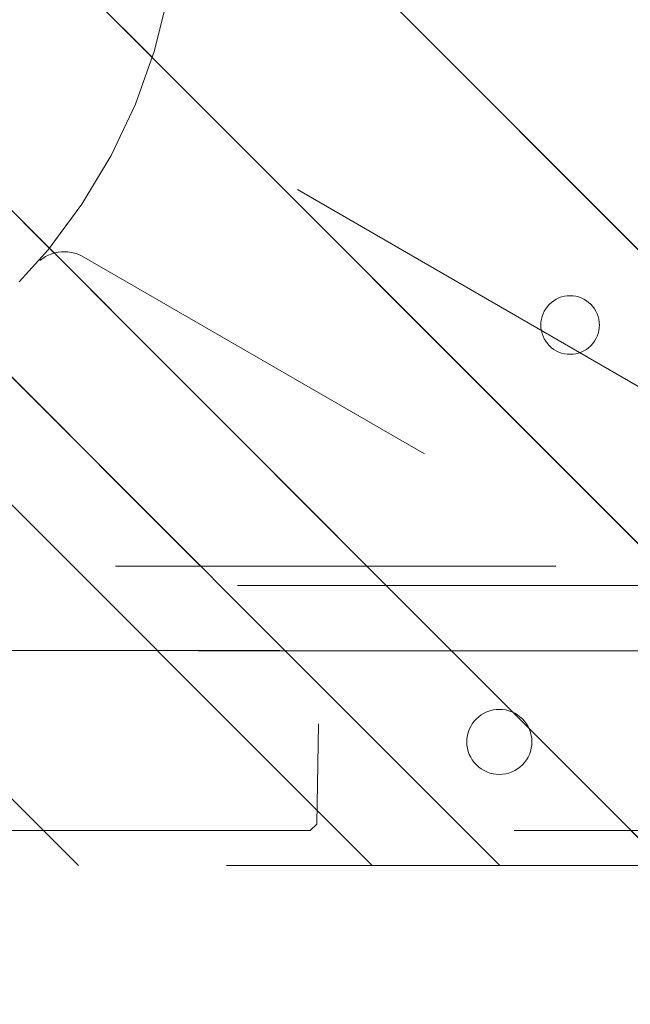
# Model space of a CAD drawing. Header units: inches. Extents: x -407.5 to -311.5, y -87.6 to -3.7.
# Tile 6 of 42: x -358.3 to -356.4, y -73 to -70. Entities that reach past the tile are written whole.
import ezdxf

# ---------------------------------------------------------------- set-up
doc = ezdxf.new("R2010")
doc.units = ezdxf.units.IN
doc.header["$LTSCALE"] = 32
doc.header["$MEASUREMENT"] = 0
doc.header["$PDMODE"] = 1
doc.header["$PDSIZE"] = -2
doc.linetypes.add('Dash Style-1', pattern=[0.083328, 0.041656, -0.041672])
for name, color, linetype, lineweight in [('DashLine', 7, 'Dash Style-1', 13), ('DashLineFill', 7, 'Dash Style-1', 13), ('Drawing', 7, 'Continuous', 18), ('Metal-DeskStructure', 7, 'Continuous', 13), ('None', 7, 'Continuous', 18), ('SolidLine', 7, 'Continuous', 15)]:
    doc.layers.add(name, color=color, linetype=linetype, lineweight=lineweight)
pattern_1 = [(45, (0, 0), (-1.61301565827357, 1.935715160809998), []), (45, (-1.0608, 1.0608), (-0.4723460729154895, 0.4167612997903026), [])]

# ---------------------------------------------------------------- blocks, each defined once
blk = doc.blocks.new('1BRPT9-Bracket (2D)')
at = {"layer": 'DashLineFill', "linetype": 'Continuous', "lineweight": 13}
h = blk.add_hatch(dxfattribs=at)
h.set_pattern_fill('Steel', color=253, style=0, pattern_type=2)
h.set_pattern_definition(pattern_1)
edge = h.paths.add_edge_path()
edge.add_arc((1.677931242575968, -8.488188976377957), 0.2519685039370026, 269.999999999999, 360.0000000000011)
edge.add_line((1.929899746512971, -8.488188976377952), (1.929899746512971, -7.480314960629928))
edge.add_line((1.929899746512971, -7.480314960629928), (2.323600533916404, -7.480314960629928))
edge.add_line((2.323600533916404, -7.480314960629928), (2.323600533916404, 7.461135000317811))
edge.add_line((2.323600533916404, 7.461135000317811), (1.929899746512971, 7.480314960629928))
edge.add_line((1.929899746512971, 7.480314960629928), (1.929899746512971, 8.488188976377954))
edge.add_arc((1.677931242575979, 8.488188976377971), 0.2519685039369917, 359.999999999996, 450.0000000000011)
edge.add_line((1.677931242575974, 8.740157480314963), (-2.32206875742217, 8.740157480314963))
edge.add_line((-2.32206875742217, 8.740157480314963), (-2.32206875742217, -8.74015748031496))
edge.add_line((-2.32206875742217, -8.74015748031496), (1.677931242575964, -8.74015748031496))
h = blk.add_hatch(dxfattribs=at)
h.set_pattern_fill('Steel', color=253, style=0, pattern_type=2)
h.set_pattern_definition(pattern_1)
h.paths.add_polyline_path([(-1.337816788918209, -3.021148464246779), (-1.346499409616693, -3.020721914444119), (-1.355098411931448, -3.019446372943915), (-1.363530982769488, -3.017334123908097), (-1.371715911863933, -3.014405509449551), (-1.379574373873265, -3.010688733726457), (-1.387030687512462, -3.006219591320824), (-1.394013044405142, -3.001041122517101), (-1.400454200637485, -2.995203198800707), (-1.40629212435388, -2.988762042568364), (-1.411470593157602, -2.981779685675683), (-1.415939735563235, -2.974323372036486), (-1.419656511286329, -2.966464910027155), (-1.422585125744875, -2.95827998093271), (-1.424697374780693, -2.949847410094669), (-1.425972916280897, -2.941248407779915), (-1.426399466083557, -2.932565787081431), (-1.425972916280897, -2.923883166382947), (-1.424697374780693, -2.915284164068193), (-1.422585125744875, -2.906851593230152), (-1.419656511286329, -2.898666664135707), (-1.415939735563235, -2.890808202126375), (-1.411470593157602, -2.883351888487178), (-1.40629212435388, -2.876369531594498), (-1.400454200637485, -2.869928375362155), (-1.394013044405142, -2.864090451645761), (-1.387030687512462, -2.858911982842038), (-1.379574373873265, -2.854442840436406), (-1.371715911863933, -2.850726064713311), (-1.363530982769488, -2.847797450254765), (-1.355098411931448, -2.845685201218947), (-1.346499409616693, -2.844409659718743), (-1.337816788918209, -2.843983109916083), (-1.329134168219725, -2.844409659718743), (-1.320535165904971, -2.845685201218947), (-1.31210259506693, -2.847797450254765), (-1.303917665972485, -2.850726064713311), (-1.296059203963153, -2.854442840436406), (-1.288602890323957, -2.858911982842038), (-1.281620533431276, -2.864090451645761), (-1.275179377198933, -2.869928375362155), (-1.269341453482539, -2.876369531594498), (-1.264162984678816, -2.883351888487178), (-1.259693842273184, -2.890808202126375), (-1.255977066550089, -2.898666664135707), (-1.253048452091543, -2.906851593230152), (-1.250936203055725, -2.915284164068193), (-1.249660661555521, -2.923883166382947), (-1.249234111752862, -2.932565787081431), (-1.249660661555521, -2.941248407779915), (-1.250936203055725, -2.949847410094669), (-1.253048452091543, -2.95827998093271), (-1.255977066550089, -2.966464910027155), (-1.259693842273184, -2.974323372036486), (-1.264162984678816, -2.981779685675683), (-1.269341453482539, -2.988762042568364), (-1.275179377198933, -2.995203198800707), (-1.281620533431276, -3.001041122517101), (-1.288602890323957, -3.006219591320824), (-1.296059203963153, -3.010688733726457), (-1.303917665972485, -3.014405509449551), (-1.31210259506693, -3.017334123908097), (-1.320535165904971, -3.019446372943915), (-1.329134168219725, -3.020721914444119)])
at = {"layer": 'DashLineFill'}
blk.add_line((-2.125218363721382, 8.740157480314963), (-2.125218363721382, -8.74015748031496), dxfattribs=at)
at = {"layer": 'DashLineFill', "flags": 128}
blk.add_lwpolyline([(1.677931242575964, -8.74015748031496, 0.4142135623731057), (1.929899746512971, -8.488188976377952), (1.929899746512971, -7.480314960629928), (2.323600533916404, -7.480314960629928), (2.323600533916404, 7.461135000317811), (1.929899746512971, 7.480314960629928), (1.929899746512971, 8.488188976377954, 0.4142135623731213), (1.677931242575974, 8.740157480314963), (-2.32206875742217, 8.740157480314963), (-2.32206875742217, -8.74015748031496)], format="xyb", close=True, dxfattribs=at)
blk.add_lwpolyline([(-1.337816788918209, -3.021148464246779), (-1.346499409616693, -3.020721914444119), (-1.355098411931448, -3.019446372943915), (-1.363530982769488, -3.017334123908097), (-1.371715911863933, -3.014405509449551), (-1.379574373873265, -3.010688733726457), (-1.387030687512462, -3.006219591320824), (-1.394013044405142, -3.001041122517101), (-1.400454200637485, -2.995203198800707), (-1.40629212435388, -2.988762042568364), (-1.411470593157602, -2.981779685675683), (-1.415939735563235, -2.974323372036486), (-1.419656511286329, -2.966464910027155), (-1.422585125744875, -2.95827998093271), (-1.424697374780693, -2.949847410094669), (-1.425972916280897, -2.941248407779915), (-1.426399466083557, -2.932565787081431), (-1.425972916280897, -2.923883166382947), (-1.424697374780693, -2.915284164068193), (-1.422585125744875, -2.906851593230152), (-1.419656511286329, -2.898666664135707), (-1.415939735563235, -2.890808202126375), (-1.411470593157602, -2.883351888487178), (-1.40629212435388, -2.876369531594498), (-1.400454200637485, -2.869928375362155), (-1.394013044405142, -2.864090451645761), (-1.387030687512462, -2.858911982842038), (-1.379574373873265, -2.854442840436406), (-1.371715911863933, -2.850726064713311), (-1.363530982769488, -2.847797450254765), (-1.355098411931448, -2.845685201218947), (-1.346499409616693, -2.844409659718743), (-1.337816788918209, -2.843983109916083), (-1.329134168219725, -2.844409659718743), (-1.320535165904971, -2.845685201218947), (-1.31210259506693, -2.847797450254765), (-1.303917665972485, -2.850726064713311), (-1.296059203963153, -2.854442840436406), (-1.288602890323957, -2.858911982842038), (-1.281620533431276, -2.864090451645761), (-1.275179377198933, -2.869928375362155), (-1.269341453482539, -2.876369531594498), (-1.264162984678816, -2.883351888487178), (-1.259693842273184, -2.890808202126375), (-1.255977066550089, -2.898666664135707), (-1.253048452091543, -2.906851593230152), (-1.250936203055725, -2.915284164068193), (-1.249660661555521, -2.923883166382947), (-1.249234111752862, -2.932565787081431), (-1.249660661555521, -2.941248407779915), (-1.250936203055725, -2.949847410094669), (-1.253048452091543, -2.95827998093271), (-1.255977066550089, -2.966464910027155), (-1.259693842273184, -2.974323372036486), (-1.264162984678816, -2.981779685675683), (-1.269341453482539, -2.988762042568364), (-1.275179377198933, -2.995203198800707), (-1.281620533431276, -3.001041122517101), (-1.288602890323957, -3.006219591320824), (-1.296059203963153, -3.010688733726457), (-1.303917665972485, -3.014405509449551), (-1.31210259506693, -3.017334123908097), (-1.320535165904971, -3.019446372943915), (-1.329134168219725, -3.020721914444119)], close=True, dxfattribs=at)
blk = doc.blocks.new('1BRPT8_Cover (2D)')
at = {"layer": 'DashLineFill', "linetype": 'Continuous', "lineweight": 13}
h = blk.add_hatch(dxfattribs=at)
h.set_pattern_fill('Steel', color=253, style=0, pattern_type=2)
h.set_pattern_definition(pattern_1)
h.paths.add_polyline_path([(-1.594488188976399, -8.763779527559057), (-2.322834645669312, -8.763779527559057), (-2.322834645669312, -8.751066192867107), (-2.826068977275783, -8.742282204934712), (-2.866441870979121, -8.70280193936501), (-2.866441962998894, -6.672971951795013), (-2.84717538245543, -6.653289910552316), (-2.322834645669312, -6.644137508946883), (-2.322834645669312, -6.584208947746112), (-2.847175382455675, -6.575056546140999), (-2.866441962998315, -6.555374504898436), (-2.866441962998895, -4.468247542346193), (-2.847175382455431, -4.448565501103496), (-2.322834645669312, -4.439413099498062), (-2.322834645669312, -4.37948453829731), (-2.847175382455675, -4.370332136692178), (-2.866441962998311, -4.350650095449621), (-2.866441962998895, -2.263523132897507), (-2.847175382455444, -2.243841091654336), (-2.322834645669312, -2.234688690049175), (-2.322834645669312, -2.174760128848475), (-2.847175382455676, -2.165607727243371), (-2.866441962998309, -2.145925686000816), (-2.866441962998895, -0.05879872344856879), (-2.847175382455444, -0.03911668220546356), (-2.322834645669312, -0.02996428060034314), (-2.322834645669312, 0.02996428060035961), (-2.847175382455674, 0.03911668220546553), (-2.866441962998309, 0.05879872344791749), (-2.866441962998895, 2.145925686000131), (-2.847175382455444, 2.165607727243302), (-2.322834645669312, 2.174760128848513), (-2.322834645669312, 2.234688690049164), (-2.847175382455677, 2.243841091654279), (-2.866441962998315, 2.263523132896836), (-2.866441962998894, 4.350650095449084), (-2.84717538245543, 4.37033213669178), (-2.322834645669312, 4.379484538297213), (-2.322834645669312, 4.439413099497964), (-2.847175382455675, 4.448565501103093), (-2.866441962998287, 4.46824754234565), (-2.865499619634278, 6.55537450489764), (-2.84717538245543, 6.575056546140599), (-2.322834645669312, 6.584208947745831), (-2.322834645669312, 6.644137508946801), (-2.847175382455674, 6.653289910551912), (-2.866441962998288, 6.672971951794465), (-2.866441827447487, 8.702801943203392), (-2.826068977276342, 8.742282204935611), (-1.594488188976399, 8.763779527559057), (-1.594488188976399, 8.858267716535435), (-2.97244094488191, 8.858267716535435), (-2.97244094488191, -8.858267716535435), (-1.594488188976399, -8.858267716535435)])
h = blk.add_hatch(dxfattribs=at)
h.set_pattern_fill('Steel', color=253, style=0, pattern_type=2)
h.set_pattern_definition(pattern_1)
h.paths.add_polyline_path([(-2.322834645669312, 8.858267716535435), (-2.322834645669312, -8.858267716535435), (-2.97244094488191, -8.858267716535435), (-2.97244094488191, 8.858267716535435)])
at = {"layer": 'DashLineFill', "flags": 128}
for points in [[(-1.594488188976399, -8.763779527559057), (-2.322834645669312, -8.763779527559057), (-2.322834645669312, -8.751066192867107), (-2.826068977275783, -8.742282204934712), (-2.866441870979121, -8.70280193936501), (-2.866441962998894, -6.672971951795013), (-2.84717538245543, -6.653289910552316), (-2.322834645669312, -6.644137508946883), (-2.322834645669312, -6.584208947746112), (-2.847175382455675, -6.575056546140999), (-2.866441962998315, -6.555374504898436), (-2.866441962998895, -4.468247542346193), (-2.847175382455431, -4.448565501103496), (-2.322834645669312, -4.439413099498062), (-2.322834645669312, -4.37948453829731), (-2.847175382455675, -4.370332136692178), (-2.866441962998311, -4.350650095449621), (-2.866441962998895, -2.263523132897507), (-2.847175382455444, -2.243841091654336), (-2.322834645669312, -2.234688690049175), (-2.322834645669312, -2.174760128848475), (-2.847175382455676, -2.165607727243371), (-2.866441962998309, -2.145925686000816), (-2.866441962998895, -0.05879872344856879), (-2.847175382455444, -0.03911668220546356), (-2.322834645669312, -0.02996428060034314), (-2.322834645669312, 0.02996428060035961), (-2.847175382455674, 0.03911668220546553), (-2.866441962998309, 0.05879872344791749), (-2.866441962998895, 2.145925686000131), (-2.847175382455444, 2.165607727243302), (-2.322834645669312, 2.174760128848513), (-2.322834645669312, 2.234688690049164), (-2.847175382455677, 2.243841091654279), (-2.866441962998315, 2.263523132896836), (-2.866441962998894, 4.350650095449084), (-2.84717538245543, 4.37033213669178), (-2.322834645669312, 4.379484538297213), (-2.322834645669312, 4.439413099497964), (-2.847175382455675, 4.448565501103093), (-2.866441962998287, 4.46824754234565), (-2.865499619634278, 6.55537450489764), (-2.84717538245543, 6.575056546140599), (-2.322834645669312, 6.584208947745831), (-2.322834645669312, 6.644137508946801), (-2.847175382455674, 6.653289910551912), (-2.866441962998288, 6.672971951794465), (-2.866441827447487, 8.702801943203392), (-2.826068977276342, 8.742282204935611), (-1.594488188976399, 8.763779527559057), (-1.594488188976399, 8.858267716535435), (-2.97244094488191, 8.858267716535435), (-2.97244094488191, -8.858267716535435), (-1.594488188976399, -8.858267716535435)], [(-2.322834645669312, 8.858267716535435), (-2.322834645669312, -8.858267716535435), (-2.97244094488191, -8.858267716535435), (-2.97244094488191, 8.858267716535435)]]:
    blk.add_lwpolyline(points, close=True, dxfattribs=at)
at = {"layer": 'SolidLine', "flags": 128}
blk.add_lwpolyline([(-2.500000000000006, -2.718503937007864), (-2.500473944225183, -2.728151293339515), (-2.501891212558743, -2.73770574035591), (-2.504238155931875, -2.747075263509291), (-2.507492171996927, -2.756169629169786), (-2.511621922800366, -2.764901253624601), (-2.516587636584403, -2.773186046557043), (-2.522341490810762, -2.780944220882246), (-2.528828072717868, -2.788101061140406), (-2.535984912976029, -2.794587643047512), (-2.543743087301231, -2.800341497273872), (-2.552027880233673, -2.805307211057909), (-2.560759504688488, -2.809436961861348), (-2.569853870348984, -2.812690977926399), (-2.579223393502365, -2.815037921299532), (-2.58877784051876, -2.816455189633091), (-2.598425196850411, -2.816929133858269), (-2.608072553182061, -2.816455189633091), (-2.617627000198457, -2.815037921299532), (-2.626996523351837, -2.812690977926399), (-2.636090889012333, -2.809436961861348), (-2.644822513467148, -2.805307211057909), (-2.65310730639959, -2.800341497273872), (-2.660865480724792, -2.794587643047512), (-2.668022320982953, -2.788101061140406), (-2.674508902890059, -2.780944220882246), (-2.680262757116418, -2.773186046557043), (-2.685228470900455, -2.764901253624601), (-2.689358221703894, -2.756169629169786), (-2.692612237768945, -2.747075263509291), (-2.694959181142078, -2.73770574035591), (-2.696376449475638, -2.728151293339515), (-2.696850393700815, -2.718503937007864), (-2.696376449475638, -2.708856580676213), (-2.694959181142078, -2.699302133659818), (-2.692612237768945, -2.689932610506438), (-2.689358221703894, -2.680838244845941), (-2.685228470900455, -2.672106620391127), (-2.680262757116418, -2.663821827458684), (-2.674508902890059, -2.656063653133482), (-2.668022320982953, -2.648906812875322), (-2.660865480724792, -2.642420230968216), (-2.65310730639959, -2.636666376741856), (-2.644822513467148, -2.631700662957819), (-2.636090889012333, -2.62757091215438), (-2.626996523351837, -2.624316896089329), (-2.617627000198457, -2.621969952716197), (-2.608072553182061, -2.620552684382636), (-2.598425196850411, -2.620078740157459), (-2.58877784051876, -2.620552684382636), (-2.579223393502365, -2.621969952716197), (-2.569853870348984, -2.624316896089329), (-2.560759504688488, -2.62757091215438), (-2.552027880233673, -2.631700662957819), (-2.543743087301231, -2.636666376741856), (-2.535984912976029, -2.642420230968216), (-2.528828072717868, -2.648906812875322), (-2.522341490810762, -2.656063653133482), (-2.516587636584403, -2.663821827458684), (-2.511621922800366, -2.672106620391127), (-2.507492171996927, -2.680838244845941), (-2.504238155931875, -2.689932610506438), (-2.501891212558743, -2.699302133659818), (-2.500473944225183, -2.708856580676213)], close=True, dxfattribs=at)
blk = doc.blocks.new('Group-11')
at = {"layer": 'Metal-DeskStructure', "color": 7}
blk.add_open_spline([(-0.5629921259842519, -0.4031061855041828), (-0.5629921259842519, -0.4084102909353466), (-0.5669586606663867, -0.4163664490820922), (-0.5762169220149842, -0.4216705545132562), (-0.5934108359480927, -0.424322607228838), (-0.6185404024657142, -0.424322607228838), (-0.6344117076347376, -0.4203445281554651), (-0.6436699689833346, -0.4163664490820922), (-0.6476377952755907, -0.4070842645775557), (-0.6476377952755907, -0.2008904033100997), (-0.6476377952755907, -6.474738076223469e-07), (-0.8592519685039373, -6.474738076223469e-07), (-1.070866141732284, -6.474738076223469e-07), (-1.070866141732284, -0.2008904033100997), (-1.070866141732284, -0.4070842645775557), (-1.074832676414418, -0.4163664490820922), (-1.084090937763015, -0.4203445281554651), (-1.101284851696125, -0.424322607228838), (-1.12509180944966, -0.424322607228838), (-1.142285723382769, -0.4216705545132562), (-1.151543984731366, -0.4163664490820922), (-1.155511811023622, -0.4084102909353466), (-1.155511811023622, 0), (-1.155511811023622, 0.4084102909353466), (-1.151543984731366, 0.4163664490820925), (-1.142285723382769, 0.4216705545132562), (-1.12509180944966, 0.424321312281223), (-1.101284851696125, 0.424321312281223), (-1.084090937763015, 0.4216705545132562), (-1.074832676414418, 0.4163664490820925), (-1.070866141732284, 0.4097363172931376), (-1.070866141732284, 0.2446479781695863), (-1.070866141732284, 0.08486374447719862), (-0.8592519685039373, 0.08486374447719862), (-0.6476377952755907, 0.08486374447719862), (-0.6476377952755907, 0.2446479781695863), (-0.6476377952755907, 0.4097363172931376), (-0.6436699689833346, 0.4163664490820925), (-0.6344117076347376, 0.4216705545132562), (-0.6185404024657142, 0.424321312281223), (-0.5934108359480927, 0.424321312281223), (-0.5762169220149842, 0.4216705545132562), (-0.5669586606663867, 0.4163664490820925), (-0.5629921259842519, 0.4084102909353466), (-0.5629921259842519, 0), (-0.5629921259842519, -0.4031061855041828)], degree=2, knots=[0, 0, 0, 0.00229950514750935, 0.004599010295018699, 0.006898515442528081, 0.009198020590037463, 0.01175302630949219, 0.01430803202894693, 0.01686303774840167, 0.01941804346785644, 0.1161873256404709, 0.1161873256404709, 0.218122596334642, 0.218122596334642, 0.3148918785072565, 0.3174468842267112, 0.320001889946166, 0.3225568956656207, 0.3251119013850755, 0.3276669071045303, 0.3302219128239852, 0.3327769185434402, 0.3353319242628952, 0.5295095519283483, 0.5320645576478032, 0.5346195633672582, 0.537174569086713, 0.5397295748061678, 0.5422845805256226, 0.5448395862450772, 0.5473945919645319, 0.5499495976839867, 0.6269182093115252, 0.6269182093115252, 0.7288534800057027, 0.7288534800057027, 0.8058220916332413, 0.808377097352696, 0.8109321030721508, 0.8134871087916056, 0.8160421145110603, 0.8183416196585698, 0.8206411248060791, 0.8229406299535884, 0.8252401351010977, 1, 1, 1], dxfattribs=at)
blk = doc.blocks.new('Group-12')
at = {"layer": 'Metal-DeskStructure', "color": 7, "flags": 128}
blk.add_lwpolyline([(0.8051100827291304, 0.3242076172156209), (0.6569804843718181, -0.1001143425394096), (0.9545622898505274, -0.1001143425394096)], close=True, dxfattribs=at)
at = {"layer": 'Metal-DeskStructure', "color": 7}
blk.add_open_spline([(1.174112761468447, -0.3918349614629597), (1.184693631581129, -0.4210075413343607), (1.168822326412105, -0.4369198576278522), (1.14501536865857, -0.439571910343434), (1.104014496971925, -0.439571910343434), (1.078886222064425, -0.4369198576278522), (1.066982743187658, -0.4329417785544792), (1.060369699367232, -0.4236595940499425), (1.057724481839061, -0.4170294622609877), (1.021353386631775, -0.3010040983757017), (0.9849822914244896, -0.1849787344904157), (0.807093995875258, -0.1849787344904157), (0.6292057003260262, -0.1849787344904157), (0.5941572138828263, -0.2996780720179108), (0.5591087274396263, -0.4143774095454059), (0.5564635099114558, -0.4210075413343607), (0.5498504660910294, -0.4302897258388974), (0.5379469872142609, -0.4369198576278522), (0.5141400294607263, -0.439571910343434), (0.477108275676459, -0.439571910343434), (0.4519787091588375, -0.4355938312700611), (0.4427204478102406, -0.4249856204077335), (0.4427204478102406, -0.4050952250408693), (0.4480108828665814, -0.3905089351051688), (0.5915119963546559, 0.0006630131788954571), (0.7350131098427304, 0.3918349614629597), (0.7376583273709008, 0.3971390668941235), (0.7469165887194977, 0.4037691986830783), (0.7627866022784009, 0.4077472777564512), (0.789238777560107, 0.4090720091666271), (0.8302396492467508, 0.4090720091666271), (0.8580131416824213, 0.4077472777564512), (0.8752070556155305, 0.4037691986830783), (0.8844653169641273, 0.3971390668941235), (0.8871105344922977, 0.3918349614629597), (1.030611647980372, 0), (1.174112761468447, -0.3918349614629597)], degree=2, knots=[0, 0, 0, 0.01595318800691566, 0.02392978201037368, 0.03190637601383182, 0.03938443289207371, 0.04686248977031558, 0.05434054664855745, 0.06181860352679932, 0.06181860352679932, 0.1891978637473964, 0.1891978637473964, 0.3755520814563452, 0.3755520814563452, 0.5011946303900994, 0.5011946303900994, 0.5086726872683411, 0.5161507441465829, 0.5236288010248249, 0.5311068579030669, 0.5385854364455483, 0.5460640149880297, 0.5535425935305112, 0.5610211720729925, 0.5610211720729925, 0.7618481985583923, 0.7618481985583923, 0.7647050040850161, 0.7675618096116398, 0.7704186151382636, 0.7732754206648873, 0.7763226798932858, 0.7793699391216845, 0.7824171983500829, 0.7854644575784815, 0.7854644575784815, 1, 1, 1], dxfattribs=at)
blk = doc.blocks.new('TL14_lower_leg (2D)')
at = {"layer": 'DashLine', "flags": 128}
for points in [[(-1.777195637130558e-14, 1.377952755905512), (0.1350629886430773, 1.371317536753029), (0.2688252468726, 1.351475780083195), (0.3999985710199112, 1.318618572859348), (0.5273196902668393, 1.27306234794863), (0.649562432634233, 1.215245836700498), (0.7655495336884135, 1.14572584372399), (0.8741639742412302, 1.065171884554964), (0.9743597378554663, 0.9743597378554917), (1.065171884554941, 0.8741639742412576), (1.14572584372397, 0.7655495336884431), (1.215245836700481, 0.6495624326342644), (1.273062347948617, 0.5273196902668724), (1.318618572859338, 0.3999985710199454), (1.351475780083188, 0.2688252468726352), (1.371317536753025, 0.1350629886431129), (1.377952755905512, 1.783045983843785e-14), (1.371317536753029, -0.1350629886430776), (1.351475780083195, -0.2688252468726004), (1.318618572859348, -0.3999985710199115), (1.27306234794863, -0.5273196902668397), (1.215245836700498, -0.6495624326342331), (1.145725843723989, -0.7655495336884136), (1.065171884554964, -0.8741639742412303), (0.9743597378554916, -0.9743597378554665), (0.8741639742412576, -1.065171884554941), (0.7655495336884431, -1.14572584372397), (0.6495624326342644, -1.215245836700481), (0.5273196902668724, -1.273062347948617), (0.3999985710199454, -1.318618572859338), (0.2688252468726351, -1.351475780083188), (0.135062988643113, -1.371317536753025), (1.777195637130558e-14, -1.377952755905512), (-0.1350629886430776, -1.371317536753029), (-0.2688252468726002, -1.351475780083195), (-0.3999985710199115, -1.318618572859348), (-0.5273196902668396, -1.27306234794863), (-0.6495624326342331, -1.215245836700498), (-0.7655495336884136, -1.14572584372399), (-0.8741639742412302, -1.065171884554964), (-0.9743597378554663, -0.9743597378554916), (-1.065171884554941, -0.8741639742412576), (-1.14572584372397, -0.7655495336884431), (-1.215245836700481, -0.6495624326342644), (-1.273062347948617, -0.5273196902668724), (-1.318618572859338, -0.3999985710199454), (-1.351475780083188, -0.2688252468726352), (-1.371317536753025, -0.1350629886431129), (-1.377952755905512, -1.783045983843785e-14), (-1.371317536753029, 0.1350629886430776), (-1.351475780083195, 0.2688252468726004), (-1.318618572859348, 0.3999985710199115), (-1.27306234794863, 0.5273196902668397), (-1.215245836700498, 0.6495624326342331), (-1.145725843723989, 0.7655495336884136), (-1.065171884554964, 0.8741639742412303), (-0.9743597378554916, 0.9743597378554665), (-0.8741639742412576, 1.065171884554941), (-0.7655495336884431, 1.14572584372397), (-0.6495624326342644, 1.215245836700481), (-0.5273196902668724, 1.273062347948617), (-0.3999985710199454, 1.318618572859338), (-0.2688252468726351, 1.351475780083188), (-0.135062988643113, 1.371317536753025)], [(-0.7086614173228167, 0.8700787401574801), (-0.6928397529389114, 0.8693014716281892), (-0.6771704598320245, 0.8669771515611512), (-0.6618044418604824, 0.8631281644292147), (-0.6468896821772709, 0.8577915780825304), (-0.6325698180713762, 0.8510187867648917), (-0.6189827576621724, 0.8428750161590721), (-0.6062593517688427, 0.8334386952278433), (-0.5945221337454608, 0.8228007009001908), (-0.5838841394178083, 0.8110634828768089), (-0.5744478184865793, 0.7983400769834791), (-0.5663040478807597, 0.7847530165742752), (-0.5595312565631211, 0.7704331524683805), (-0.5541946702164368, 0.7555183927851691), (-0.5503456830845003, 0.740152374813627), (-0.5480213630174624, 0.72448308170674), (-0.5472440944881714, 0.7086614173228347), (-0.5480213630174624, 0.6928397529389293), (-0.5503456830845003, 0.6771704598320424), (-0.5541946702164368, 0.6618044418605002), (-0.5595312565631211, 0.6468896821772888), (-0.5663040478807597, 0.6325698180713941), (-0.5744478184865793, 0.6189827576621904), (-0.5838841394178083, 0.6062593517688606), (-0.5945221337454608, 0.5945221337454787), (-0.6062593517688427, 0.5838841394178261), (-0.6189827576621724, 0.5744478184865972), (-0.6325698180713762, 0.5663040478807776), (-0.6468896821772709, 0.559531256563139), (-0.6618044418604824, 0.5541946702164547), (-0.6771704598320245, 0.5503456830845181), (-0.6928397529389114, 0.5480213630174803), (-0.7086614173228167, 0.5472440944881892), (-0.7244830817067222, 0.5480213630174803), (-0.7401523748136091, 0.5503456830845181), (-0.7555183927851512, 0.5541946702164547), (-0.7704331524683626, 0.559531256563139), (-0.7847530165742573, 0.5663040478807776), (-0.7983400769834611, 0.5744478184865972), (-0.811063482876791, 0.5838841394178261), (-0.8228007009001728, 0.5945221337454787), (-0.8334386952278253, 0.6062593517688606), (-0.8428750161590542, 0.6189827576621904), (-0.8510187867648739, 0.6325698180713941), (-0.8577915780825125, 0.6468896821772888), (-0.8631281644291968, 0.6618044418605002), (-0.8669771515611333, 0.6771704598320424), (-0.8693014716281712, 0.6928397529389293), (-0.8700787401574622, 0.7086614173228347), (-0.8693014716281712, 0.72448308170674), (-0.8669771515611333, 0.740152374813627), (-0.8631281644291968, 0.7555183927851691), (-0.8577915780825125, 0.7704331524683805), (-0.8510187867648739, 0.7847530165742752), (-0.8428750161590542, 0.7983400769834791), (-0.8334386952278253, 0.8110634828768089), (-0.8228007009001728, 0.8228007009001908), (-0.811063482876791, 0.8334386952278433), (-0.7983400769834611, 0.8428750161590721), (-0.7847530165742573, 0.8510187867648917), (-0.7704331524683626, 0.8577915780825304), (-0.7555183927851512, 0.8631281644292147), (-0.7401523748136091, 0.8669771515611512), (-0.7244830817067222, 0.8693014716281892)], [(0.7086614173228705, 0.8700787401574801), (0.7244830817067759, 0.8693014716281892), (0.7401523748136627, 0.8669771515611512), (0.7555183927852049, 0.8631281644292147), (0.7704331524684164, 0.8577915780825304), (0.784753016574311, 0.8510187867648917), (0.7983400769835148, 0.8428750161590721), (0.8110634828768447, 0.8334386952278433), (0.8228007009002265, 0.8228007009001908), (0.8334386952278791, 0.8110634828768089), (0.842875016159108, 0.7983400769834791), (0.8510187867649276, 0.7847530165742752), (0.8577915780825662, 0.7704331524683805), (0.8631281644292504, 0.7555183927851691), (0.866977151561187, 0.740152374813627), (0.8693014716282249, 0.72448308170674), (0.870078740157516, 0.7086614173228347), (0.8693014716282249, 0.6928397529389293), (0.866977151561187, 0.6771704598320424), (0.8631281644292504, 0.6618044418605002), (0.8577915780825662, 0.6468896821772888), (0.8510187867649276, 0.6325698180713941), (0.842875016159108, 0.6189827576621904), (0.8334386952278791, 0.6062593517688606), (0.8228007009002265, 0.5945221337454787), (0.8110634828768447, 0.5838841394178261), (0.7983400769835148, 0.5744478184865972), (0.784753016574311, 0.5663040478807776), (0.7704331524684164, 0.559531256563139), (0.7555183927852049, 0.5541946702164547), (0.7401523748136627, 0.5503456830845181), (0.7244830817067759, 0.5480213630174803), (0.7086614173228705, 0.5472440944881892), (0.6928397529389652, 0.5480213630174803), (0.6771704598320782, 0.5503456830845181), (0.6618044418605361, 0.5541946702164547), (0.6468896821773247, 0.559531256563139), (0.63256981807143, 0.5663040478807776), (0.6189827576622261, 0.5744478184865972), (0.6062593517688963, 0.5838841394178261), (0.5945221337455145, 0.5945221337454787), (0.5838841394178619, 0.6062593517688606), (0.5744478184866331, 0.6189827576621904), (0.5663040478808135, 0.6325698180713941), (0.5595312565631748, 0.6468896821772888), (0.5541946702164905, 0.6618044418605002), (0.5503456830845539, 0.6771704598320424), (0.548021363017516, 0.6928397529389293), (0.5472440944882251, 0.7086614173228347), (0.548021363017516, 0.72448308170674), (0.5503456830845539, 0.740152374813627), (0.5541946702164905, 0.7555183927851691), (0.5595312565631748, 0.7704331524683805), (0.5663040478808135, 0.7847530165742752), (0.5744478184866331, 0.7983400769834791), (0.5838841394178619, 0.8110634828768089), (0.5945221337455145, 0.8228007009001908), (0.6062593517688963, 0.8334386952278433), (0.6189827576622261, 0.8428750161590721), (0.63256981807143, 0.8510187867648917), (0.6468896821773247, 0.8577915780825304), (0.6618044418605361, 0.8631281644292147), (0.6771704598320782, 0.8669771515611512), (0.6928397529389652, 0.8693014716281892)], [(-0.7086614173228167, -0.547244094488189), (-0.6928397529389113, -0.54802136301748), (-0.6771704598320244, -0.5503456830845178), (-0.6618044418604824, -0.5541946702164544), (-0.6468896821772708, -0.5595312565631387), (-0.6325698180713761, -0.5663040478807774), (-0.6189827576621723, -0.574447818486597), (-0.6062593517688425, -0.5838841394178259), (-0.5945221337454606, -0.5945221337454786), (-0.583884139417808, -0.6062593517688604), (-0.5744478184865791, -0.6189827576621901), (-0.5663040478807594, -0.632569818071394), (-0.5595312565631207, -0.6468896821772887), (-0.5541946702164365, -0.6618044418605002), (-0.5503456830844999, -0.6771704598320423), (-0.5480213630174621, -0.6928397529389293), (-0.547244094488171, -0.7086614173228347), (-0.5480213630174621, -0.72448308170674), (-0.5503456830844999, -0.7401523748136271), (-0.5541946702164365, -0.7555183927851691), (-0.5595312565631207, -0.7704331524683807), (-0.5663040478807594, -0.7847530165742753), (-0.5744478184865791, -0.7983400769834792), (-0.583884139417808, -0.811063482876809), (-0.5945221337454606, -0.8228007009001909), (-0.6062593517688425, -0.8334386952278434), (-0.6189827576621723, -0.8428750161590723), (-0.6325698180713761, -0.8510187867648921), (-0.6468896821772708, -0.8577915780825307), (-0.6618044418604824, -0.8631281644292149), (-0.6771704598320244, -0.8669771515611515), (-0.6928397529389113, -0.8693014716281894), (-0.7086614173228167, -0.8700787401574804), (-0.7244830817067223, -0.8693014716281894), (-0.7401523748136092, -0.8669771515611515), (-0.7555183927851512, -0.8631281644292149), (-0.7704331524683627, -0.8577915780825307), (-0.7847530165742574, -0.8510187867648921), (-0.7983400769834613, -0.8428750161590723), (-0.8110634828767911, -0.8334386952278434), (-0.822800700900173, -0.8228007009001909), (-0.8334386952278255, -0.811063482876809), (-0.8428750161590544, -0.7983400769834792), (-0.8510187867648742, -0.7847530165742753), (-0.8577915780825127, -0.7704331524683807), (-0.863128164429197, -0.7555183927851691), (-0.8669771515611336, -0.7401523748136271), (-0.8693014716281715, -0.72448308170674), (-0.8700787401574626, -0.7086614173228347), (-0.8693014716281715, -0.6928397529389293), (-0.8669771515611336, -0.6771704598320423), (-0.863128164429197, -0.6618044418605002), (-0.8577915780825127, -0.6468896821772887), (-0.8510187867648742, -0.632569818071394), (-0.8428750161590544, -0.6189827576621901), (-0.8334386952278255, -0.6062593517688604), (-0.822800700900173, -0.5945221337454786), (-0.8110634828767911, -0.5838841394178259), (-0.7983400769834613, -0.574447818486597), (-0.7847530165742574, -0.5663040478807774), (-0.7704331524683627, -0.5595312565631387), (-0.7555183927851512, -0.5541946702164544), (-0.7401523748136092, -0.5503456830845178), (-0.7244830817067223, -0.54802136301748)], [(0.7086614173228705, -0.547244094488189), (0.724483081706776, -0.54802136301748), (0.7401523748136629, -0.5503456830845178), (0.7555183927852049, -0.5541946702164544), (0.7704331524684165, -0.5595312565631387), (0.7847530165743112, -0.5663040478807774), (0.798340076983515, -0.574447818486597), (0.8110634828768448, -0.5838841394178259), (0.8228007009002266, -0.5945221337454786), (0.8334386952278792, -0.6062593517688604), (0.8428750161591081, -0.6189827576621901), (0.8510187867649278, -0.632569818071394), (0.8577915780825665, -0.6468896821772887), (0.8631281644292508, -0.6618044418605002), (0.8669771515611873, -0.6771704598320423), (0.8693014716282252, -0.6928397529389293), (0.8700787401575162, -0.7086614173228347), (0.8693014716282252, -0.72448308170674), (0.8669771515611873, -0.7401523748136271), (0.8631281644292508, -0.7555183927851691), (0.8577915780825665, -0.7704331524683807), (0.8510187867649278, -0.7847530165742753), (0.8428750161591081, -0.7983400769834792), (0.8334386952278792, -0.811063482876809), (0.8228007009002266, -0.8228007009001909), (0.8110634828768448, -0.8334386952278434), (0.798340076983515, -0.8428750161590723), (0.7847530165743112, -0.8510187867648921), (0.7704331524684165, -0.8577915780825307), (0.7555183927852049, -0.8631281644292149), (0.7401523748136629, -0.8669771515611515), (0.724483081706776, -0.8693014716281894), (0.7086614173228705, -0.8700787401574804), (0.6928397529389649, -0.8693014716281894), (0.6771704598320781, -0.8669771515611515), (0.6618044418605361, -0.8631281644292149), (0.6468896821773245, -0.8577915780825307), (0.6325698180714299, -0.8510187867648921), (0.618982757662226, -0.8428750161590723), (0.6062593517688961, -0.8334386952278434), (0.5945221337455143, -0.8228007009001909), (0.5838841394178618, -0.811063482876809), (0.5744478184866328, -0.7983400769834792), (0.5663040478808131, -0.7847530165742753), (0.5595312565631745, -0.7704331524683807), (0.5541946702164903, -0.7555183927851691), (0.5503456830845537, -0.7401523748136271), (0.5480213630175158, -0.72448308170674), (0.5472440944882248, -0.7086614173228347), (0.5480213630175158, -0.6928397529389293), (0.5503456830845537, -0.6771704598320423), (0.5541946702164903, -0.6618044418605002), (0.5595312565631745, -0.6468896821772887), (0.5663040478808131, -0.632569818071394), (0.5744478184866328, -0.6189827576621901), (0.5838841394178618, -0.6062593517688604), (0.5945221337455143, -0.5945221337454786), (0.6062593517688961, -0.5838841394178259), (0.618982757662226, -0.574447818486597), (0.6325698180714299, -0.5663040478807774), (0.6468896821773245, -0.5595312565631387), (0.6618044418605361, -0.5541946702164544), (0.6771704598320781, -0.5503456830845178), (0.6928397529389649, -0.54802136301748)]]:
    blk.add_lwpolyline(points, close=True, dxfattribs=at)
at = {"layer": 'DashLine', "linetype": 'Continuous', "lineweight": 5}
blk.add_point((0, 0), dxfattribs=at)
at = {"layer": 'Metal-DeskStructure', "color": 7}
for name in ['Group-11', 'Group-12']:
    blk.add_blockref(name, (0, 0), dxfattribs=at)
blk = doc.blocks.new('Group-13')
at = {"layer": 'DashLineFill', "linetype": 'Continuous', "lineweight": 13}
h = blk.add_hatch(dxfattribs=at)
h.set_pattern_fill('Steel', color=253, style=0, pattern_type=2)
h.set_pattern_definition(pattern_1)
h.paths.add_polyline_path([(-2.066929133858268, 1.397637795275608), (2.066929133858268, 1.397637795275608), (2.066929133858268, 0.1377952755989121), (2.106299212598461, 0.1377952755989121), (2.106299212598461, -0.1377952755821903), (2.066929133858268, -0.1377952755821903), (2.066929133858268, -5.275590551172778), (2.106299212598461, -5.275590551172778), (2.106299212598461, -5.55118110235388), (2.066929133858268, -5.55118110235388), (2.066929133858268, -5.82677165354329), (-2.066929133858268, -5.82677165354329), (-2.066929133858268, -5.55118110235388), (-2.106299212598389, -5.55118110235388), (-2.106299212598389, -5.275590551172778), (-2.066929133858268, -5.275590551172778), (-2.066929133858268, -0.1377952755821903), (-2.106299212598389, -0.1377952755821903), (-2.106299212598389, 0.1377952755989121), (-2.066929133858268, 0.1377952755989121)])
at = {"layer": 'DashLineFill', "flags": 128}
blk.add_lwpolyline([(-2.066929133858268, 1.397637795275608), (2.066929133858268, 1.397637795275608), (2.066929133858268, 0.1377952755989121), (2.106299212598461, 0.1377952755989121), (2.106299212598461, -0.1377952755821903), (2.066929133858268, -0.1377952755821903), (2.066929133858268, -5.275590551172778), (2.106299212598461, -5.275590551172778), (2.106299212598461, -5.55118110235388), (2.066929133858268, -5.55118110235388), (2.066929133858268, -5.82677165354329), (-2.066929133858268, -5.82677165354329), (-2.066929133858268, -5.55118110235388), (-2.106299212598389, -5.55118110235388), (-2.106299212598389, -5.275590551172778), (-2.066929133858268, -5.275590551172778), (-2.066929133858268, -0.1377952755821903), (-2.106299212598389, -0.1377952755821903), (-2.106299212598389, 0.1377952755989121), (-2.066929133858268, 0.1377952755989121)], close=True, dxfattribs=at)
blk = doc.blocks.new('TL14_upper_leg (2D)')
at = {"layer": 'DashLine', "color": 7}
blk.add_blockref('Group-13', (0, 0), dxfattribs=at)
blk = doc.blocks.new('1BRPT3-MP_leg (2D)')
at = {"layer": 'DashLineFill', "linetype": 'Continuous', "lineweight": 13}
h = blk.add_hatch(dxfattribs=at)
h.set_pattern_fill('Steel', color=253, style=0, pattern_type=2)
h.set_pattern_definition(pattern_1)
h.paths.add_polyline_path([(-8.68091715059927e-15, -1.750000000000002), (-0.1715299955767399, -1.741573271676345), (-0.3414080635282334, -1.716374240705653), (-0.507998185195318, -1.674645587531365), (-0.6696960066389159, -1.61678918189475), (-0.8249442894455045, -1.543362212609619), (-0.9722479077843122, -1.455071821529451), (-1.110188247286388, -1.352768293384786), (-1.237436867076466, -1.237436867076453), (-1.352768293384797, -1.110188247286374), (-1.45507182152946, -0.9722479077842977), (-1.543362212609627, -0.824944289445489), (-1.616789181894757, -0.6696960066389), (-1.67464558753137, -0.5079981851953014), (-1.716374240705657, -0.3414080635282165), (-1.741573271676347, -0.1715299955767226), (-1.750000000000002, 8.655873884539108e-15), (-1.741573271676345, 0.17152999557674), (-1.716374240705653, 0.3414080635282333), (-1.674645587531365, 0.5079981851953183), (-1.61678918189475, 0.6696960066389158), (-1.543362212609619, 0.8249442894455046), (-1.455071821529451, 0.972247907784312), (-1.352768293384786, 1.110188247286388), (-1.237436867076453, 1.237436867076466), (-1.110188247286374, 1.352768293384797), (-0.9722479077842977, 1.45507182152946), (-0.824944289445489, 1.543362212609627), (-0.6696960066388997, 1.616789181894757), (-0.5079981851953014, 1.67464558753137), (-0.3414080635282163, 1.716374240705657), (-0.1715299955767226, 1.741573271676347), (8.68091715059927e-15, 1.750000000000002), (0.1715299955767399, 1.741573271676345), (0.3414080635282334, 1.716374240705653), (0.507998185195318, 1.674645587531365), (0.6696960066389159, 1.61678918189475), (0.8249442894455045, 1.543362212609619), (0.9722479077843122, 1.455071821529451), (1.110188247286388, 1.352768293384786), (1.237436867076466, 1.237436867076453), (1.352768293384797, 1.110188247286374), (1.45507182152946, 0.9722479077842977), (1.543362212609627, 0.824944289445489), (1.616789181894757, 0.6696960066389), (1.67464558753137, 0.5079981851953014), (1.716374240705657, 0.3414080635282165), (1.741573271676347, 0.1715299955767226), (1.750000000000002, -8.655873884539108e-15), (1.741573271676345, -0.17152999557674), (1.716374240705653, -0.3414080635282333), (1.674645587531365, -0.5079981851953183), (1.61678918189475, -0.6696960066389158), (1.543362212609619, -0.8249442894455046), (1.455071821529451, -0.972247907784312), (1.352768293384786, -1.110188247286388), (1.237436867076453, -1.237436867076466), (1.110188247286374, -1.352768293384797), (0.9722479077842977, -1.45507182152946), (0.824944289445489, -1.543362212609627), (0.6696960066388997, -1.616789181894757), (0.5079981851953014, -1.67464558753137), (0.3414080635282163, -1.716374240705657), (0.1715299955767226, -1.741573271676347)])
h = blk.add_hatch(dxfattribs=at)
h.set_pattern_fill('Steel', color=253, style=0, pattern_type=2)
h.set_pattern_definition(pattern_1)
h.paths.add_polyline_path([(-8.68091715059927e-15, 1.750000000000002), (0.1715299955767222, 1.741573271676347), (0.341408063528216, 1.716374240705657), (0.507998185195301, 1.67464558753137), (0.6696960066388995, 1.616789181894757), (0.824944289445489, 1.543362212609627), (0.9722479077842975, 1.455071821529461), (1.110188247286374, 1.352768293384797), (1.237436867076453, 1.237436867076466), (1.352768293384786, 1.110188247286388), (1.455071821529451, 0.972247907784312), (1.543362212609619, 0.8249442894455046), (1.61678918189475, 0.6696960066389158), (1.674645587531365, 0.5079981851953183), (1.716374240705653, 0.3414080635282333), (1.741573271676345, 0.17152999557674), (1.750000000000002, 8.655873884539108e-15), (1.741573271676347, -0.1715299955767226), (1.716374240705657, -0.3414080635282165), (1.67464558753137, -0.5079981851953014), (1.616789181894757, -0.6696960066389), (1.543362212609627, -0.824944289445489), (1.45507182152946, -0.9722479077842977), (1.352768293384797, -1.110188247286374), (1.237436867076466, -1.237436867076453), (1.110188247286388, -1.352768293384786), (0.9722479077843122, -1.455071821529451), (0.8249442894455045, -1.543362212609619), (0.6696960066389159, -1.61678918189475), (0.507998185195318, -1.674645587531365), (0.3414080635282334, -1.716374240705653), (0.1715299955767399, -1.741573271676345), (8.68091715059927e-15, -1.750000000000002), (-0.1715299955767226, -1.741573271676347), (-0.3414080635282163, -1.716374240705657), (-0.5079981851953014, -1.67464558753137), (-0.6696960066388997, -1.616789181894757), (-0.824944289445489, -1.543362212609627), (-0.9722479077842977, -1.45507182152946), (-1.110188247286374, -1.352768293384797), (-1.237436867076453, -1.237436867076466), (-1.352768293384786, -1.110188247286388), (-1.455071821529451, -0.972247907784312), (-1.543362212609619, -0.8249442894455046), (-1.61678918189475, -0.6696960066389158), (-1.674645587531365, -0.5079981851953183), (-1.716374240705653, -0.3414080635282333), (-1.741573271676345, -0.17152999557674), (-1.750000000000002, -8.655873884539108e-15), (-1.741573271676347, 0.1715299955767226), (-1.716374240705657, 0.3414080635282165), (-1.67464558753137, 0.5079981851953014), (-1.616789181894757, 0.6696960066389), (-1.543362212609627, 0.824944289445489), (-1.45507182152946, 0.9722479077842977), (-1.352768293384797, 1.110188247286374), (-1.237436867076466, 1.237436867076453), (-1.110188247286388, 1.352768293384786), (-0.9722479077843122, 1.455071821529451), (-0.8249442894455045, 1.543362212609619), (-0.6696960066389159, 1.61678918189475), (-0.507998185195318, 1.674645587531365), (-0.3414080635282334, 1.716374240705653), (-0.1715299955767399, 1.741573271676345)])
h = blk.add_hatch(dxfattribs=at)
h.set_pattern_fill('Steel', color=253, style=0, pattern_type=2)
h.set_pattern_definition(pattern_1)
edge = h.paths.add_edge_path()
edge.add_arc((-5.436872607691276, -10.15316006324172), 0.1181102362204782, 150.0000000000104, 203.4487630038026, ccw=False)
edge.add_line((-5.539159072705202, -10.0941049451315), (-0.6992352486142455, -1.711110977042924))
edge.add_arc((-0.5969487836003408, -1.770166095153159), 0.1181102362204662, 71.36447612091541, 149.9999999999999, ccw=False)
edge.add_arc((1.318979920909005e-13, 1.9022403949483e-13), 1.750000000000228, 228.6355238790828, 251.36447612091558, ccw=False)
edge.add_arc((-1.23453441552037, -1.402055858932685), 0.118110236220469, -30.000000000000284, 48.63552387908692, ccw=False)
edge.add_line((-1.132247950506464, -1.46111097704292), (-5.97217177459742, -9.844104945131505))
edge.add_arc((-6.074458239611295, -9.7850498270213), 0.1181102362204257, 276.551236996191, 330.00000000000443, ccw=False)
edge.add_arc((-6.003937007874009, -10.39912394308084), 0.5000000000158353, 23.4487630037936, 96.55123699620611, ccw=False)
at = {"layer": 'DashLine', "flags": 128}
blk.add_lwpolyline([(0, 1.377952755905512), (0.1350629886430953, 1.371317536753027), (0.2688252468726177, 1.351475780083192), (0.3999985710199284, 1.318618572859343), (0.527319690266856, 1.273062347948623), (0.6495624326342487, 1.215245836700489), (0.7655495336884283, 1.14572584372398), (0.8741639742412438, 1.065171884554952), (0.9743597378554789, 0.9743597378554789), (1.065171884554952, 0.8741639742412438), (1.14572584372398, 0.7655495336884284), (1.215245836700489, 0.6495624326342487), (1.273062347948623, 0.5273196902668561), (1.318618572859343, 0.3999985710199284), (1.351475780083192, 0.2688252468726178), (1.371317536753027, 0.1350629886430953), (1.377952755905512, 8.437527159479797e-17), (1.371317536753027, -0.1350629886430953), (1.351475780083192, -0.2688252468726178), (1.318618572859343, -0.3999985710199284), (1.273062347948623, -0.5273196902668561), (1.215245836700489, -0.6495624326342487), (1.14572584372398, -0.7655495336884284), (1.065171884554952, -0.8741639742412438), (0.9743597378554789, -0.9743597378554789), (0.8741639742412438, -1.065171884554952), (0.7655495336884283, -1.14572584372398), (0.6495624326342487, -1.215245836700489), (0.527319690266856, -1.273062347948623), (0.3999985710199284, -1.318618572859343), (0.2688252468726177, -1.351475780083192), (0.1350629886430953, -1.371317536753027), (0, -1.377952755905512), (-0.1350629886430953, -1.371317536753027), (-0.2688252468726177, -1.351475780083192), (-0.3999985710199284, -1.318618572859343), (-0.527319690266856, -1.273062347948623), (-0.6495624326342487, -1.215245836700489), (-0.7655495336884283, -1.14572584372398), (-0.8741639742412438, -1.065171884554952), (-0.9743597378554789, -0.9743597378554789), (-1.065171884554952, -0.8741639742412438), (-1.14572584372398, -0.7655495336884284), (-1.215245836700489, -0.6495624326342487), (-1.273062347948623, -0.5273196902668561), (-1.318618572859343, -0.3999985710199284), (-1.351475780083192, -0.2688252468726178), (-1.371317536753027, -0.1350629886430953), (-1.377952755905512, 8.437527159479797e-17), (-1.371317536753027, 0.1350629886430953), (-1.351475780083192, 0.2688252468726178), (-1.318618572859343, 0.3999985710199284), (-1.273062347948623, 0.5273196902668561), (-1.215245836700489, 0.6495624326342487), (-1.14572584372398, 0.7655495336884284), (-1.065171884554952, 0.8741639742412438), (-0.9743597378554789, 0.9743597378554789), (-0.8741639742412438, 1.065171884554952), (-0.7655495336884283, 1.14572584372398), (-0.6495624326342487, 1.215245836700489), (-0.527319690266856, 1.273062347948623), (-0.3999985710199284, 1.318618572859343), (-0.2688252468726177, 1.351475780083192), (-0.1350629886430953, 1.371317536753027)], close=True, dxfattribs=at)
at = {"layer": 'DashLineFill', "flags": 128}
for points in [[(-8.68091715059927e-15, -1.750000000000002), (-0.1715299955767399, -1.741573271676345), (-0.3414080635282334, -1.716374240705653), (-0.507998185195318, -1.674645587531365), (-0.6696960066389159, -1.61678918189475), (-0.8249442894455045, -1.543362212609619), (-0.9722479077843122, -1.455071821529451), (-1.110188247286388, -1.352768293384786), (-1.237436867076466, -1.237436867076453), (-1.352768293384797, -1.110188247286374), (-1.45507182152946, -0.9722479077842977), (-1.543362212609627, -0.824944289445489), (-1.616789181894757, -0.6696960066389), (-1.67464558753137, -0.5079981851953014), (-1.716374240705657, -0.3414080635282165), (-1.741573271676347, -0.1715299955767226), (-1.750000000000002, 8.655873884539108e-15), (-1.741573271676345, 0.17152999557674), (-1.716374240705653, 0.3414080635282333), (-1.674645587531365, 0.5079981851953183), (-1.61678918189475, 0.6696960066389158), (-1.543362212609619, 0.8249442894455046), (-1.455071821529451, 0.972247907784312), (-1.352768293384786, 1.110188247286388), (-1.237436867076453, 1.237436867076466), (-1.110188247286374, 1.352768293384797), (-0.9722479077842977, 1.45507182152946), (-0.824944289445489, 1.543362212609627), (-0.6696960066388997, 1.616789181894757), (-0.5079981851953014, 1.67464558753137), (-0.3414080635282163, 1.716374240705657), (-0.1715299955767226, 1.741573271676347), (8.68091715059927e-15, 1.750000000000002), (0.1715299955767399, 1.741573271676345), (0.3414080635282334, 1.716374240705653), (0.507998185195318, 1.674645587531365), (0.6696960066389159, 1.61678918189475), (0.8249442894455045, 1.543362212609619), (0.9722479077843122, 1.455071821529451), (1.110188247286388, 1.352768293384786), (1.237436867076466, 1.237436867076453), (1.352768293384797, 1.110188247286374), (1.45507182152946, 0.9722479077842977), (1.543362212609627, 0.824944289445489), (1.616789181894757, 0.6696960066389), (1.67464558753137, 0.5079981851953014), (1.716374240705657, 0.3414080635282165), (1.741573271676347, 0.1715299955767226), (1.750000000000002, -8.655873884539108e-15), (1.741573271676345, -0.17152999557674), (1.716374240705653, -0.3414080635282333), (1.674645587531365, -0.5079981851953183), (1.61678918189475, -0.6696960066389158), (1.543362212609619, -0.8249442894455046), (1.455071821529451, -0.972247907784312), (1.352768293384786, -1.110188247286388), (1.237436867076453, -1.237436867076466), (1.110188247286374, -1.352768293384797), (0.9722479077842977, -1.45507182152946), (0.824944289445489, -1.543362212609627), (0.6696960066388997, -1.616789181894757), (0.5079981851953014, -1.67464558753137), (0.3414080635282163, -1.716374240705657), (0.1715299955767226, -1.741573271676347)], [(-8.68091715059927e-15, 1.750000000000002), (0.1715299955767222, 1.741573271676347), (0.341408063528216, 1.716374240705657), (0.507998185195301, 1.67464558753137), (0.6696960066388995, 1.616789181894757), (0.824944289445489, 1.543362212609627), (0.9722479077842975, 1.455071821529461), (1.110188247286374, 1.352768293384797), (1.237436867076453, 1.237436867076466), (1.352768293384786, 1.110188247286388), (1.455071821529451, 0.972247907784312), (1.543362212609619, 0.8249442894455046), (1.61678918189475, 0.6696960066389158), (1.674645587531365, 0.5079981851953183), (1.716374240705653, 0.3414080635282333), (1.741573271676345, 0.17152999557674), (1.750000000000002, 8.655873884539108e-15), (1.741573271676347, -0.1715299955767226), (1.716374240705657, -0.3414080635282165), (1.67464558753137, -0.5079981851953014), (1.616789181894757, -0.6696960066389), (1.543362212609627, -0.824944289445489), (1.45507182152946, -0.9722479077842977), (1.352768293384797, -1.110188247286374), (1.237436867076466, -1.237436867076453), (1.110188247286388, -1.352768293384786), (0.9722479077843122, -1.455071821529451), (0.8249442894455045, -1.543362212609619), (0.6696960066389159, -1.61678918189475), (0.507998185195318, -1.674645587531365), (0.3414080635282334, -1.716374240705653), (0.1715299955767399, -1.741573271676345), (8.68091715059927e-15, -1.750000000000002), (-0.1715299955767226, -1.741573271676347), (-0.3414080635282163, -1.716374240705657), (-0.5079981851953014, -1.67464558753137), (-0.6696960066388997, -1.616789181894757), (-0.824944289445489, -1.543362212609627), (-0.9722479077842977, -1.45507182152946), (-1.110188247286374, -1.352768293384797), (-1.237436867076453, -1.237436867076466), (-1.352768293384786, -1.110188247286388), (-1.455071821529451, -0.972247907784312), (-1.543362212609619, -0.8249442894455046), (-1.61678918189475, -0.6696960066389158), (-1.674645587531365, -0.5079981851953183), (-1.716374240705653, -0.3414080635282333), (-1.741573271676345, -0.17152999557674), (-1.750000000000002, -8.655873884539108e-15), (-1.741573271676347, 0.1715299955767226), (-1.716374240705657, 0.3414080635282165), (-1.67464558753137, 0.5079981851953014), (-1.616789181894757, 0.6696960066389), (-1.543362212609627, 0.824944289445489), (-1.45507182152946, 0.9722479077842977), (-1.352768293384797, 1.110188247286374), (-1.237436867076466, 1.237436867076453), (-1.110188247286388, 1.352768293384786), (-0.9722479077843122, 1.455071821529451), (-0.8249442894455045, 1.543362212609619), (-0.6696960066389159, 1.61678918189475), (-0.507998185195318, 1.674645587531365), (-0.3414080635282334, 1.716374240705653), (-0.1715299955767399, 1.741573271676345)]]:
    blk.add_lwpolyline(points, close=True, dxfattribs=at)
blk.add_lwpolyline([(-5.545228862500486, -10.20015953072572, -0.2375363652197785), (-5.539159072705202, -10.0941049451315), (-0.6992352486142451, -1.711110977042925, -0.3572423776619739), (-0.5592070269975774, -1.658248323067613, -0.09950018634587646), (-1.156481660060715, -1.313411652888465, -0.3572423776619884), (-1.132247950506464, -1.46111097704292), (-5.97217177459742, -9.844104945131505, -0.2375363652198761), (-6.060982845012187, -9.90238883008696, -0.3302463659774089)], format="xyb", close=True, dxfattribs=at)
blk = doc.blocks.new('Group-43')
at = {"layer": 'SolidLine', "color": 7, "rotation": 90}
for name in ['TL14_upper_leg (2D)', '1BRPT9-Bracket (2D)', '1BRPT3-MP_leg (2D)', 'TL14_lower_leg (2D)', '1BRPT8_Cover (2D)']:
    blk.add_blockref(name, (9.212598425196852, -57.5984251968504), dxfattribs=at)
blk = doc.blocks.new('SL Huddle Table (2D)')
at = {"layer": 'None'}
blk.add_blockref('Group-43', (0, 0), dxfattribs=at)
at = {"layer": 'Drawing', "color": 0, "flags": 1}
for tag in ['Tag', 'Catalog', 'Option1', 'Option2', 'Option3', 'Option4', 'Option5', 'Option6', 'Option7', 'Option8', 'Option9', 'Option10', 'Option11', 'Option12', 'Custom', 'FinishGroup', 'Discount', 'Item2', 'Item3', 'Item6', 'Item9', 'Item10', 'Item12', 'Item13', 'Item16', 'Item19', 'Item20', 'Item21', 'Item22', 'Item23', 'Item24', 'Item25', 'Item8', 'Item18', 'Item1', 'Item4', 'Item5', 'Item7', 'Item11', 'Item14', 'Item15', 'Item17']:
    blk.add_attdef(tag, (-21.06299212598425, -72.63779527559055), '', height=0.007086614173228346, dxfattribs=at)

msp = doc.modelspace()

# ---------------------------------------------------------------- block references
at = {"layer": 'Drawing'}
msp.add_blockref('SL Huddle Table (2D)', (-368.7309776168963, -12.0247175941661), dxfattribs=at)

doc.saveas('drawing.dxf')
